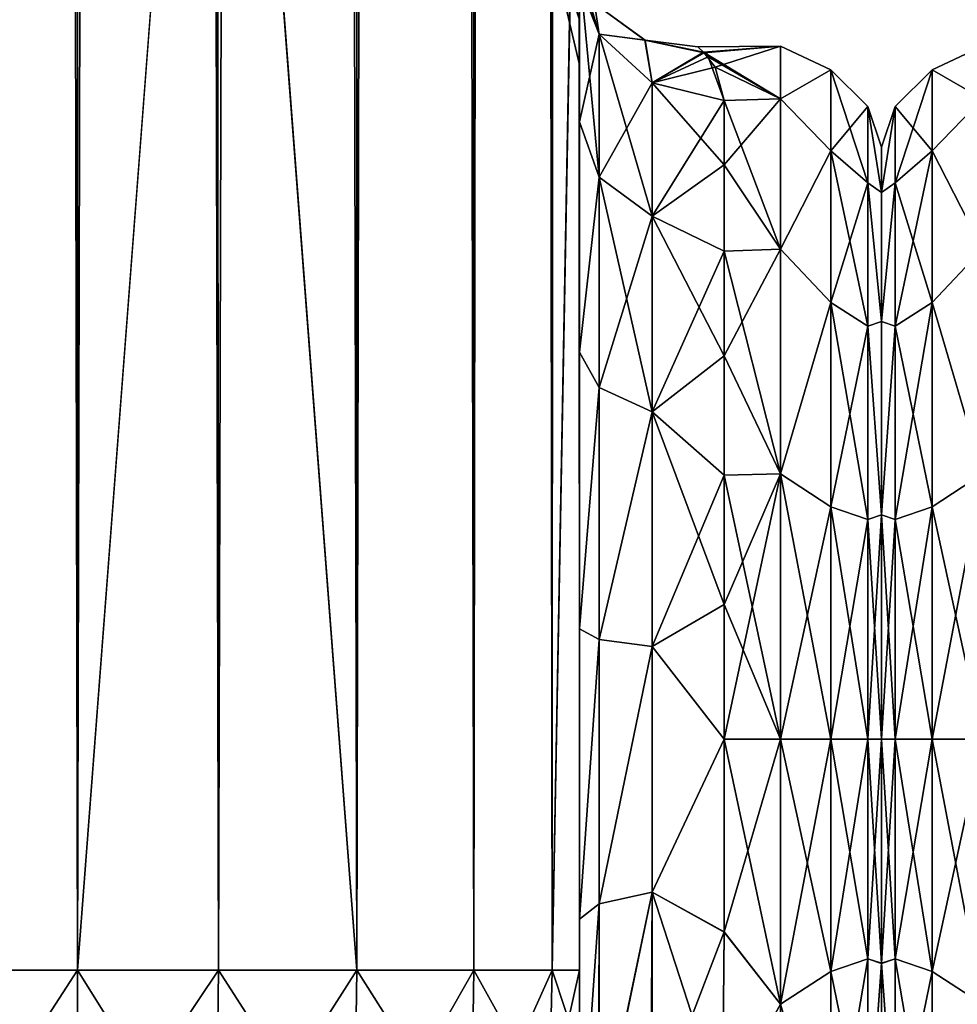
# Model space of a CAD drawing. Extents: x -23 to 470, y -2000 to 0.
# Tile 23 of 252: x 62 to 95, y -1981 to -1947. Entities that reach past the tile are written whole.
import ezdxf

# ---------------------------------------------------------------- set-up
doc = ezdxf.new("R2010")
doc.units = 0
doc.header["$LTSCALE"] = 65.185185
for name, color, linetype in [('11', 7, 'CONTINUOUS'), ('112', 7, 'CONTINUOUS'), ('113', 7, 'CONTINUOUS'), ('12', 7, 'CONTINUOUS'), ('13', 7, 'CONTINUOUS'), ('17', 7, 'CONTINUOUS'), ('18', 7, 'CONTINUOUS'), ('19', 7, 'CONTINUOUS'), ('23', 7, 'CONTINUOUS'), ('40', 7, 'CONTINUOUS'), ('42', 7, 'CONTINUOUS'), ('43', 7, 'CONTINUOUS'), ('44', 7, 'CONTINUOUS'), ('48', 7, 'CONTINUOUS'), ('49', 7, 'CONTINUOUS'), ('50', 7, 'CONTINUOUS'), ('51', 7, 'CONTINUOUS'), ('60', 7, 'CONTINUOUS'), ('74', 7, 'CONTINUOUS'), ('9', 7, 'CONTINUOUS')]:
    doc.layers.add(name, color=color, linetype=linetype)

msp = doc.modelspace()

# ---------------------------------------------------------------- linework, layer by layer
at = {"layer": '11', "linetype": 'CONTINUOUS'}
for points in [[(92, -1951.5, 0), (92, -1953.067, 7.854), (92, -1990.933, 7.854), (92, -1951.5, 0)], [(92, -1953.067, -7.854), (92, -1951.5, 0), (92, -1992.5, 0), (92, -1953.067, -7.854)], [(92, -1992.5, 0), (92, -1951.5, 0), (92, -1990.933, 7.854), (92, -1992.5, 0)], [(92, -1953.067, 7.854), (92, -1957.536, 14.522), (92, -1990.933, 7.854), (92, -1953.067, 7.854)], [(92, -1957.536, -14.522), (92, -1953.067, -7.854), (92, -1986.464, -14.522), (92, -1957.536, -14.522)], [(92, -1986.464, -14.522), (92, -1953.067, -7.854), (92, -1990.933, -7.854), (92, -1986.464, -14.522)], [(92, -1990.933, -7.854), (92, -1953.067, -7.854), (92, -1992.5, 0), (92, -1990.933, -7.854)], [(92, -1957.536, 14.522), (92, -1964.234, 18.966), (92, -1986.464, 14.522), (92, -1957.536, 14.522)], [(92, -1990.933, 7.854), (92, -1957.536, 14.522), (92, -1986.464, 14.522), (92, -1990.933, 7.854)], [(92, -1964.235, -18.966), (92, -1957.536, -14.522), (92, -1979.766, -18.966), (92, -1964.235, -18.966)], [(92, -1979.766, -18.966), (92, -1957.536, -14.522), (92, -1986.464, -14.522), (92, -1979.766, -18.966)], [(92, -1964.234, 18.966), (92, -1972, 20.5), (92, -1979.765, 18.966), (92, -1964.234, 18.966)], [(92, -1986.464, 14.522), (92, -1964.234, 18.966), (92, -1979.765, 18.966), (92, -1986.464, 14.522)], [(92, -1972, -20.5), (92, -1964.235, -18.966), (92, -1979.766, -18.966), (92, -1972, -20.5)]]:
    msp.add_3dface(points, dxfattribs=at)
at = {"layer": '112', "linetype": 'CONTINUOUS'}
for points in [[(95.5, -1949.827, 9.184), (95.5, -1948, 0), (93.752, -1948.825, 4.086), (95.5, -1949.827, 9.184)], [(95.5, -1948, 0), (95.5, -1949.827, -9.184), (93.752, -1948.825, -4.086), (95.5, -1948, 0)], [(95.5, -1948, 0), (93.752, -1948.825, -4.086), (93.752, -1948.825, 4.086), (95.5, -1948, 0)], [(93.752, -1948.825, 4.086), (92.469, -1952.731, 11.125), (93.752, -1951.621, 11.766), (93.752, -1948.825, 4.086)], [(93.752, -1948.825, -4.086), (92.469, -1950.088, 3.864), (93.752, -1948.825, 4.086), (93.752, -1948.825, -4.086)], [(92.469, -1950.088, 3.864), (92.469, -1952.731, 11.125), (93.752, -1948.825, 4.086), (92.469, -1950.088, 3.864)], [(93.752, -1951.621, -11.766), (92.469, -1950.088, -3.864), (93.752, -1948.825, -4.086), (93.752, -1951.621, -11.766)], [(92.469, -1950.088, -3.864), (92.469, -1950.088, 3.864), (93.752, -1948.825, -4.086), (92.469, -1950.088, -3.864)], [(95.5, -1949.827, 9.184), (93.752, -1948.825, 4.086), (93.752, -1951.621, 11.766), (95.5, -1949.827, 9.184)], [(95.5, -1949.827, -9.184), (93.752, -1951.621, -11.766), (93.752, -1948.825, -4.086), (95.5, -1949.827, -9.184)], [(95.5, -1955.029, 16.971), (95.5, -1949.827, 9.184), (93.752, -1951.621, 11.766), (95.5, -1955.029, 16.971)], [(95.5, -1949.827, -9.184), (95.5, -1955.029, -16.971), (93.752, -1951.621, -11.766), (95.5, -1949.827, -9.184)], [(92, -1953.067, -7.854), (92, -1951.5, 0), (92.469, -1950.088, -3.864), (92, -1953.067, -7.854)], [(92.469, -1952.731, -11.125), (92, -1953.067, -7.854), (92.469, -1950.088, -3.864), (92.469, -1952.731, -11.125)], [(92, -1951.5, 0), (92, -1953.067, 7.854), (92.469, -1950.088, 3.864), (92, -1951.5, 0)], [(92.469, -1950.088, -3.864), (92, -1951.5, 0), (92.469, -1950.088, 3.864), (92.469, -1950.088, -3.864)], [(92.469, -1950.088, 3.864), (92, -1953.067, 7.854), (92.469, -1952.731, 11.125), (92.469, -1950.088, 3.864)], [(92.469, -1952.731, -11.125), (92.469, -1950.088, -3.864), (93.752, -1951.621, -11.766), (92.469, -1952.731, -11.125)], [(93.752, -1951.621, 11.766), (92.469, -1957.698, 17.044), (93.752, -1956.874, 18.027), (93.752, -1951.621, 11.766)], [(92.469, -1952.731, 11.125), (92.469, -1957.698, 17.044), (93.752, -1951.621, 11.766), (92.469, -1952.731, 11.125)], [(93.752, -1956.874, -18.027), (92.469, -1952.731, -11.125), (93.752, -1951.621, -11.766), (93.752, -1956.874, -18.027)], [(95.5, -1955.029, 16.971), (93.752, -1951.621, 11.766), (93.752, -1956.874, 18.027), (95.5, -1955.029, 16.971)], [(95.5, -1955.029, -16.971), (93.752, -1956.874, -18.027), (93.752, -1951.621, -11.766), (95.5, -1955.029, -16.971)], [(92, -1957.536, -14.522), (92, -1953.067, -7.854), (92.469, -1952.731, -11.125), (92, -1957.536, -14.522)], [(92.469, -1957.698, -17.044), (92, -1957.536, -14.522), (92.469, -1952.731, -11.125), (92.469, -1957.698, -17.044)], [(92, -1953.067, 7.854), (92, -1957.536, 14.522), (92.469, -1952.731, 11.125), (92, -1953.067, 7.854)], [(92.469, -1952.731, 11.125), (92, -1957.536, 14.522), (92.469, -1957.698, 17.044), (92.469, -1952.731, 11.125)], [(92.469, -1957.698, -17.044), (92.469, -1952.731, -11.125), (93.752, -1956.874, -18.027), (92.469, -1957.698, -17.044)], [(95.5, -1962.816, 22.173), (95.5, -1955.029, 16.971), (93.752, -1956.874, 18.027), (95.5, -1962.816, 22.173)], [(95.5, -1955.029, -16.971), (95.5, -1962.816, -22.173), (93.752, -1956.874, -18.027), (95.5, -1955.029, -16.971)], [(93.752, -1956.874, 18.027), (92.469, -1964.39, 20.908), (93.752, -1963.952, 22.113), (93.752, -1956.874, 18.027)], [(92.469, -1957.698, 17.044), (92.469, -1964.39, 20.908), (93.752, -1956.874, 18.027), (92.469, -1957.698, 17.044)], [(93.752, -1963.952, -22.113), (92.469, -1957.698, -17.044), (93.752, -1956.874, -18.027), (93.752, -1963.952, -22.113)], [(95.5, -1962.816, 22.173), (93.752, -1956.874, 18.027), (93.752, -1963.952, 22.113), (95.5, -1962.816, 22.173)], [(95.5, -1962.816, -22.173), (93.752, -1963.952, -22.113), (93.752, -1956.874, -18.027), (95.5, -1962.816, -22.173)], [(92, -1964.234, -18.966), (92, -1957.536, -14.522), (92.469, -1957.698, -17.044), (92, -1964.234, -18.966)], [(92, -1957.536, 14.522), (92, -1964.235, 18.966), (92.469, -1957.698, 17.044), (92, -1957.536, 14.522)], [(92.469, -1964.39, -20.908), (92, -1964.234, -18.966), (92.469, -1957.698, -17.044), (92.469, -1964.39, -20.908)], [(92.469, -1957.698, 17.044), (92, -1964.235, 18.966), (92.469, -1964.39, 20.908), (92.469, -1957.698, 17.044)], [(92.469, -1964.39, -20.908), (92.469, -1957.698, -17.044), (93.752, -1963.952, -22.113), (92.469, -1964.39, -20.908)], [(95.5, -1962.816, -22.173), (95.5, -1972, -24), (93.752, -1963.952, -22.113), (95.5, -1962.816, -22.173)], [(95.5, -1972, 24), (95.5, -1962.816, 22.173), (93.752, -1972, 23.532), (95.5, -1972, 24)], [(95.5, -1962.816, 22.173), (93.752, -1963.952, 22.113), (93.752, -1972, 23.532), (95.5, -1962.816, 22.173)], [(92.469, -1964.39, 20.908), (92.469, -1972, 22.25), (93.752, -1963.952, 22.113), (92.469, -1964.39, 20.908)], [(93.752, -1963.952, 22.113), (92.469, -1972, 22.25), (93.752, -1972, 23.532), (93.752, -1963.952, 22.113)], [(93.752, -1972, -23.532), (92.469, -1964.39, -20.908), (93.752, -1963.952, -22.113), (93.752, -1972, -23.532)], [(95.5, -1972, -24), (93.752, -1972, -23.532), (93.752, -1963.952, -22.113), (95.5, -1972, -24)], [(92, -1972, -20.5), (92, -1964.234, -18.966), (92.469, -1972, -22.25), (92, -1972, -20.5)], [(92.469, -1972, -22.25), (92, -1964.234, -18.966), (92.469, -1964.39, -20.908), (92.469, -1972, -22.25)], [(92, -1964.235, 18.966), (92, -1972, 20.5), (92.469, -1964.39, 20.908), (92, -1964.235, 18.966)], [(92.469, -1964.39, 20.908), (92, -1972, 20.5), (92.469, -1972, 22.25), (92.469, -1964.39, 20.908)], [(92.469, -1972, -22.25), (92.469, -1964.39, -20.908), (93.752, -1972, -23.532), (92.469, -1972, -22.25)]]:
    msp.add_3dface(points, dxfattribs=at)
at = {"layer": '113', "linetype": 'CONTINUOUS'}
for points in [[(92, -1979.765, -18.966), (92, -1972, -20.5), (92.469, -1979.61, -20.908), (92, -1979.765, -18.966)], [(92, -1972, -20.5), (92.469, -1972, -22.25), (92.469, -1979.61, -20.908), (92, -1972, -20.5)], [(92, -1972, 20.5), (92, -1979.766, 18.966), (92.469, -1972, 22.25), (92, -1972, 20.5)], [(92.469, -1972, 22.25), (92, -1979.766, 18.966), (92.469, -1979.61, 20.908), (92.469, -1972, 22.25)], [(93.752, -1972, 23.532), (92.469, -1972, 22.25), (92.469, -1979.61, 20.908), (93.752, -1972, 23.532)], [(92.469, -1979.61, -20.908), (92.469, -1972, -22.25), (93.752, -1980.048, -22.113), (92.469, -1979.61, -20.908)], [(93.752, -1972, 23.532), (92.469, -1979.61, 20.908), (93.752, -1980.048, 22.113), (93.752, -1972, 23.532)], [(92.469, -1972, -22.25), (93.752, -1972, -23.532), (93.752, -1980.048, -22.113), (92.469, -1972, -22.25)], [(95.5, -1972, -24), (95.5, -1981.184, -22.173), (93.752, -1972, -23.532), (95.5, -1972, -24)], [(93.752, -1972, -23.532), (95.5, -1981.184, -22.173), (93.752, -1980.048, -22.113), (93.752, -1972, -23.532)], [(95.5, -1981.184, 22.173), (95.5, -1972, 24), (93.752, -1980.048, 22.113), (95.5, -1981.184, 22.173)], [(95.5, -1972, 24), (93.752, -1972, 23.532), (93.752, -1980.048, 22.113), (95.5, -1972, 24)], [(92.469, -1979.61, 20.908), (92, -1979.766, 18.966), (92.469, -1986.302, 17.044), (92.469, -1979.61, 20.908)], [(92.469, -1986.302, -17.044), (92, -1979.765, -18.966), (92.469, -1979.61, -20.908), (92.469, -1986.302, -17.044)], [(92, -1986.464, -14.522), (92, -1979.765, -18.966), (92.469, -1986.302, -17.044), (92, -1986.464, -14.522)], [(92, -1979.766, 18.966), (92, -1986.464, 14.522), (92.469, -1986.302, 17.044), (92, -1979.766, 18.966)], [(92.469, -1986.302, -17.044), (92.469, -1979.61, -20.908), (93.752, -1987.126, -18.027), (92.469, -1986.302, -17.044)], [(93.752, -1987.126, -18.027), (92.469, -1979.61, -20.908), (93.752, -1980.048, -22.113), (93.752, -1987.126, -18.027)], [(92.469, -1979.61, 20.908), (92.469, -1986.302, 17.044), (93.752, -1980.048, 22.113), (92.469, -1979.61, 20.908)], [(93.752, -1980.048, 22.113), (92.469, -1986.302, 17.044), (93.752, -1987.126, 18.027), (93.752, -1980.048, 22.113)], [(95.5, -1981.184, -22.173), (93.752, -1987.126, -18.027), (93.752, -1980.048, -22.113), (95.5, -1981.184, -22.173)], [(95.5, -1981.184, 22.173), (93.752, -1980.048, 22.113), (93.752, -1987.126, 18.027), (95.5, -1981.184, 22.173)], [(95.5, -1988.971, 16.971), (95.5, -1981.184, 22.173), (93.752, -1987.126, 18.027), (95.5, -1988.971, 16.971)]]:
    msp.add_3dface(points, dxfattribs=at)
at = {"layer": '12', "linetype": 'CONTINUOUS'}
for points in [[(86.553, -1978.68, 23.052), (88.5, -1972, 24), (86.55, -1972, 24), (86.553, -1978.68, 23.052)], [(88.5, -1972, -24), (88.5, -1981.184, -22.173), (86.55, -1972, -24), (88.5, -1972, -24)], [(86.55, -1972, -24), (88.5, -1981.184, -22.173), (86.553, -1978.685, -23.05), (86.55, -1972, -24)], [(88.5, -1981.184, 22.173), (88.5, -1972, 24), (86.553, -1978.68, 23.052), (88.5, -1981.184, 22.173)], [(86.5, -1984.793, 20.306), (88.5, -1981.184, 22.173), (86.553, -1978.68, 23.052), (86.5, -1984.793, 20.306)], [(86.553, -1978.685, -23.05), (88.5, -1981.184, -22.173), (86.5, -1984.814, -20.293), (86.553, -1978.685, -23.05)], [(88.5, -1981.184, -22.173), (88.5, -1988.971, -16.971), (86.5, -1984.814, -20.293), (88.5, -1981.184, -22.173)]]:
    msp.add_3dface(points, dxfattribs=at)
at = {"layer": '13', "linetype": 'CONTINUOUS'}
for points in [[(85.863, -1948.228, 3.301), (88.5, -1948, 0), (85.639, -1948.02, 0.984), (85.863, -1948.228, 3.301)], [(85.639, -1948.02, 0.984), (88.5, -1948, 0), (85.84, -1948.206, -3.136), (85.639, -1948.02, 0.984)], [(88.5, -1948, 0), (88.5, -1949.827, -9.184), (85.84, -1948.206, -3.136), (88.5, -1948, 0)], [(86.246, -1948.727, 5.862), (88.5, -1948, 0), (85.863, -1948.228, 3.301), (86.246, -1948.727, 5.862)], [(88.5, -1949.827, 9.184), (88.5, -1948, 0), (86.246, -1948.727, 5.862), (88.5, -1949.827, 9.184)], [(85.84, -1948.206, -3.136), (88.5, -1949.827, -9.184), (85.998, -1948.375, -4.229), (85.84, -1948.206, -3.136)], [(85.998, -1948.375, -4.229), (88.5, -1949.827, -9.184), (86.55, -1949.885, -9.323), (85.998, -1948.375, -4.229)], [(86.55, -1949.885, 9.323), (88.5, -1949.827, 9.184), (86.246, -1948.727, 5.862), (86.55, -1949.885, 9.323)], [(88.5, -1949.827, -9.184), (88.5, -1955.029, -16.971), (86.55, -1949.885, -9.323), (88.5, -1949.827, -9.184)], [(88.5, -1955.029, 16.971), (88.5, -1949.827, 9.184), (86.55, -1952.114, 13.437), (88.5, -1955.029, 16.971)], [(86.55, -1952.114, 13.437), (88.5, -1949.827, 9.184), (86.55, -1949.885, 9.323), (86.55, -1952.114, 13.437)], [(86.55, -1949.885, -9.323), (88.5, -1955.029, -16.971), (86.55, -1952.114, -13.437), (86.55, -1949.885, -9.323)], [(86.55, -1952.114, -13.437), (88.5, -1955.029, -16.971), (86.55, -1955.1, -17.041), (86.55, -1952.114, -13.437)], [(86.55, -1955.1, 17.041), (88.5, -1955.029, 16.971), (86.55, -1952.114, 13.437), (86.55, -1955.1, 17.041)], [(88.5, -1955.029, -16.971), (88.5, -1962.816, -22.173), (86.55, -1955.1, -17.041), (88.5, -1955.029, -16.971)], [(88.5, -1962.816, 22.173), (88.5, -1955.029, 16.971), (86.55, -1958.729, 19.997), (88.5, -1962.816, 22.173)], [(86.55, -1958.729, 19.997), (88.5, -1955.029, 16.971), (86.55, -1955.1, 17.041), (86.55, -1958.729, 19.997)], [(86.55, -1955.1, -17.041), (88.5, -1962.816, -22.173), (86.55, -1958.729, -19.997), (86.55, -1955.1, -17.041)], [(86.55, -1958.729, -19.997), (88.5, -1962.816, -22.173), (86.55, -1962.862, -22.192), (86.55, -1958.729, -19.997)], [(86.55, -1962.862, 22.192), (88.5, -1962.816, 22.173), (86.55, -1958.729, 19.997), (86.55, -1962.862, 22.192)], [(86.55, -1972, 24), (88.5, -1972, 24), (88.5, -1962.816, 22.173), (86.55, -1972, 24)], [(88.5, -1962.816, -22.173), (88.5, -1972, -24), (86.55, -1962.862, -22.192), (88.5, -1962.816, -22.173)], [(86.55, -1972, 24), (88.5, -1962.816, 22.173), (86.55, -1967.342, 23.544), (86.55, -1972, 24)], [(86.55, -1967.342, 23.544), (88.5, -1962.816, 22.173), (86.55, -1962.862, 22.192), (86.55, -1967.342, 23.544)], [(86.55, -1962.862, -22.192), (88.5, -1972, -24), (86.55, -1967.342, -23.544), (86.55, -1962.862, -22.192)], [(88.5, -1972, -24), (86.55, -1972, -24), (86.55, -1967.342, -23.544), (88.5, -1972, -24)]]:
    msp.add_3dface(points, dxfattribs=at)
at = {"layer": '17', "linetype": 'CONTINUOUS'}
for points in [[(60.111, -1980, 70.339), (64.16, -1980, 73.046), (60.111, -20, 70.339), (60.111, -1980, 70.339)], [(60.111, -20, 70.339), (64.16, -1980, 73.046), (64.16, -20, 73.046), (60.111, -20, 70.339)], [(69.05, -1980, 74), (69, -1916.55, 74), (64.16, -20, 73.046), (69.05, -1980, 74)], [(64.16, -1980, 73.046), (69.05, -1980, 74), (64.16, -20, 73.046), (64.16, -1980, 73.046)]]:
    msp.add_3dface(points, dxfattribs=at)
at = {"layer": '18', "linetype": 'CONTINUOUS'}
for points in [[(64.16, -1980, -73.046), (60.111, -1980, -70.339), (64.16, -20, -73.046), (64.16, -1980, -73.046)], [(64.16, -20, -73.046), (60.111, -1980, -70.339), (60.111, -20, -70.339), (64.16, -20, -73.046)], [(69, -83.45, -74), (64.16, -1980, -73.046), (69.05, -20, -74), (69, -83.45, -74)], [(69.05, -20, -74), (64.16, -1980, -73.046), (64.16, -20, -73.046), (69.05, -20, -74)], [(69, -1916.55, -74), (64.16, -1980, -73.046), (69, -83.45, -74), (69, -1916.55, -74)], [(69.05, -1980, -74), (64.16, -1980, -73.046), (69, -1916.55, -74), (69.05, -1980, -74)]]:
    msp.add_3dface(points, dxfattribs=at)
at = {"layer": '19', "linetype": 'CONTINUOUS'}
for points in [[(69.05, -1980, -74), (69, -1916.55, -74), (73.834, -20, -73.048), (69.05, -1980, -74)], [(73.834, -1980, -73.048), (69.05, -1980, -74), (73.834, -20, -73.048), (73.834, -1980, -73.048)], [(77.889, -1980, -70.339), (73.834, -1980, -73.048), (77.889, -20, -70.339), (77.889, -1980, -70.339)], [(77.889, -20, -70.339), (73.834, -1980, -73.048), (73.834, -20, -73.048), (77.889, -20, -70.339)], [(80.598, -1980, -66.284), (77.889, -1980, -70.339), (80.598, -20, -66.284), (80.598, -1980, -66.284)], [(80.598, -20, -66.284), (77.889, -1980, -70.339), (77.889, -20, -70.339), (80.598, -20, -66.284)], [(81.55, -20, -61.5), (81.55, -71.85, -61.5), (80.598, -1980, -66.284), (81.55, -20, -61.5)], [(81.55, -20, -61.5), (80.598, -1980, -66.284), (80.598, -20, -66.284), (81.55, -20, -61.5)], [(81.55, -71.85, -61.5), (81.55, -1928.15, -61.5), (80.598, -1980, -66.284), (81.55, -71.85, -61.5)], [(81.55, -1928.15, -61.5), (81.55, -1980, -61.5), (80.598, -1980, -66.284), (81.55, -1928.15, -61.5)]]:
    msp.add_3dface(points, dxfattribs=at)
at = {"layer": '23', "linetype": 'CONTINUOUS'}
for points in [[(69.05, -20, 74), (69, -83.45, 74), (73.834, -1980, 73.048), (69.05, -20, 74)], [(73.834, -20, 73.048), (69.05, -20, 74), (73.834, -1980, 73.048), (73.834, -20, 73.048)], [(77.889, -20, 70.339), (73.834, -20, 73.048), (77.889, -1980, 70.339), (77.889, -20, 70.339)], [(77.889, -1980, 70.339), (73.834, -20, 73.048), (73.834, -1980, 73.048), (77.889, -1980, 70.339)], [(80.598, -20, 66.284), (77.889, -20, 70.339), (80.598, -1980, 66.284), (80.598, -20, 66.284)], [(80.598, -1980, 66.284), (77.889, -20, 70.339), (77.889, -1980, 70.339), (80.598, -1980, 66.284)], [(81.55, -1980, 61.5), (81.55, -1928.15, 61.5), (80.598, -20, 66.284), (81.55, -1980, 61.5)], [(81.55, -1980, 61.5), (80.598, -20, 66.284), (80.598, -1980, 66.284), (81.55, -1980, 61.5)], [(69, -83.45, 74), (69, -1916.55, 74), (73.834, -1980, 73.048), (69, -83.45, 74)], [(69, -1916.55, 74), (69.05, -1980, 74), (73.834, -1980, 73.048), (69, -1916.55, 74)]]:
    msp.add_3dface(points, dxfattribs=at)
at = {"layer": '40', "linetype": 'CONTINUOUS'}
for points in [[(64.16, -1980, 73.046), (60.111, -1980, 70.339), (64.166, -1987.29, 71.599), (64.16, -1980, 73.046)], [(64.166, -1987.29, 71.599), (60.111, -1980, 70.339), (60.111, -1986.253, 69.095), (64.166, -1987.29, 71.599)], [(69.05, -1980, 74), (64.16, -1980, 73.046), (68.95, -1987.654, 72.478), (69.05, -1980, 74)], [(68.95, -1987.654, 72.478), (64.16, -1980, 73.046), (64.166, -1987.29, 71.599), (68.95, -1987.654, 72.478)], [(73.734, -1987.29, 71.599), (69.05, -1980, 74), (68.95, -1987.654, 72.478), (73.734, -1987.29, 71.599)], [(73.834, -1980, 73.048), (69.05, -1980, 74), (73.734, -1987.29, 71.599), (73.834, -1980, 73.048)], [(77.789, -1986.253, 69.095), (73.834, -1980, 73.048), (73.734, -1987.29, 71.599), (77.789, -1986.253, 69.095)], [(77.889, -1980, 70.339), (73.834, -1980, 73.048), (77.789, -1986.253, 69.095), (77.889, -1980, 70.339)], [(80.498, -1984.701, 65.349), (77.889, -1980, 70.339), (77.789, -1986.253, 69.095), (80.498, -1984.701, 65.349)], [(80.598, -1980, 66.284), (77.889, -1980, 70.339), (80.498, -1984.701, 65.349), (80.598, -1980, 66.284)], [(81.55, -1982.865, 60.931), (80.598, -1980, 66.284), (80.498, -1984.701, 65.349), (81.55, -1982.865, 60.931)], [(81.55, -1982.865, 60.931), (81.55, -1980, 61.5), (80.598, -1980, 66.284), (81.55, -1982.865, 60.931)]]:
    msp.add_3dface(points, dxfattribs=at)
at = {"layer": '42', "linetype": 'CONTINUOUS'}
for points in [[(60.111, -1980, -70.339), (64.16, -1980, -73.046), (60.111, -1986.253, -69.095), (60.111, -1980, -70.339)], [(60.111, -1986.253, -69.095), (64.16, -1980, -73.046), (64.166, -1987.29, -71.599), (60.111, -1986.253, -69.095)], [(64.16, -1980, -73.046), (69.05, -1980, -74), (64.166, -1987.29, -71.599), (64.16, -1980, -73.046)], [(64.166, -1987.29, -71.599), (69.05, -1980, -74), (68.95, -1987.654, -72.478), (64.166, -1987.29, -71.599)], [(69.05, -1980, -74), (73.834, -1980, -73.048), (68.95, -1987.654, -72.478), (69.05, -1980, -74)], [(68.95, -1987.654, -72.478), (73.834, -1980, -73.048), (73.734, -1987.29, -71.599), (68.95, -1987.654, -72.478)], [(73.834, -1980, -73.048), (77.889, -1980, -70.339), (73.734, -1987.29, -71.599), (73.834, -1980, -73.048)], [(73.734, -1987.29, -71.599), (77.889, -1980, -70.339), (77.789, -1986.253, -69.095), (73.734, -1987.29, -71.599)], [(77.889, -1980, -70.339), (80.598, -1980, -66.284), (77.789, -1986.253, -69.095), (77.889, -1980, -70.339)], [(77.789, -1986.253, -69.095), (80.598, -1980, -66.284), (80.498, -1984.701, -65.349), (77.789, -1986.253, -69.095)], [(81.55, -1980, -61.5), (81.55, -1982.865, -60.931), (80.498, -1984.701, -65.349), (81.55, -1980, -61.5)], [(80.598, -1980, -66.284), (81.55, -1980, -61.5), (80.498, -1984.701, -65.349), (80.598, -1980, -66.284)]]:
    msp.add_3dface(points, dxfattribs=at)
at = {"layer": '43', "linetype": 'CONTINUOUS'}
for points in [[(81.55, -1947.082, 48.855), (81.55, -1948.65, 41.001), (80.212, -1942.997, 43.618), (81.55, -1947.082, 48.855)], [(81.55, -1948.65, 41.001), (81.55, -1947.083, 33.147), (80.212, -1942.997, 38.382), (81.55, -1948.65, 41.001)], [(80.212, -1942.997, 43.618), (81.55, -1948.65, 41.001), (80.212, -1942.997, 38.382), (80.212, -1942.997, 43.618)]]:
    msp.add_3dface(points, dxfattribs=at)
at = {"layer": '44', "linetype": 'CONTINUOUS'}
for points in [[(81.55, -1947.082, -33.145), (81.55, -1948.65, -40.999), (80.212, -1942.997, -38.382), (81.55, -1947.082, -33.145)], [(81.55, -1948.65, -40.999), (81.55, -1947.083, -48.853), (80.212, -1942.997, -43.618), (81.55, -1948.65, -40.999)], [(80.212, -1942.997, -38.382), (81.55, -1948.65, -40.999), (80.212, -1942.997, -43.618), (80.212, -1942.997, -38.382)]]:
    msp.add_3dface(points, dxfattribs=at)
at = {"layer": '48', "linetype": 'CONTINUOUS'}
for points in [[(81.55, -1945.277, 11.265), (81.55, -1950.62, 19.586), (82.221, -1947.582, 10.293), (81.55, -1945.277, 11.265)], [(82.221, -1947.582, 10.293), (81.55, -1950.62, 19.586), (82.221, -1952.541, 17.987), (82.221, -1947.582, 10.293)], [(84.055, -1949.27, 9.582), (82.221, -1947.582, 10.293), (82.221, -1952.541, 17.987), (84.055, -1949.27, 9.582)], [(84.055, -1953.886, 16.743), (84.055, -1949.27, 9.582), (82.221, -1952.541, 17.987), (84.055, -1953.886, 16.743)], [(84.055, -1953.886, 16.743), (86.55, -1949.885, 9.323), (84.055, -1949.27, 9.582), (84.055, -1953.886, 16.743)], [(86.55, -1952.114, 13.437), (86.55, -1949.885, 9.323), (84.055, -1953.886, 16.743), (86.55, -1952.114, 13.437)], [(81.55, -1950.62, 19.586), (81.55, -1958.598, 25.714), (82.221, -1952.541, 17.987), (81.55, -1950.62, 19.586)], [(86.55, -1955.1, 17.041), (86.55, -1952.114, 13.437), (84.055, -1953.886, 16.743), (86.55, -1955.1, 17.041)], [(82.221, -1952.541, 17.987), (81.55, -1958.598, 25.714), (82.221, -1959.821, 23.534), (82.221, -1952.541, 17.987)], [(84.055, -1953.886, 16.743), (82.221, -1952.541, 17.987), (82.221, -1959.821, 23.534), (84.055, -1953.886, 16.743)], [(84.055, -1960.663, 21.907), (84.055, -1953.886, 16.743), (82.221, -1959.821, 23.534), (84.055, -1960.663, 21.907)], [(84.055, -1960.663, 21.907), (86.55, -1955.1, 17.041), (84.055, -1953.886, 16.743), (84.055, -1960.663, 21.907)], [(86.55, -1958.729, 19.997), (86.55, -1955.1, 17.041), (84.055, -1960.663, 21.907), (86.55, -1958.729, 19.997)], [(81.55, -1958.598, 25.714), (81.55, -1968.175, 28.742), (82.221, -1959.821, 23.534), (81.55, -1958.598, 25.714)], [(86.55, -1962.862, 22.192), (86.55, -1958.729, 19.997), (84.055, -1960.663, 21.907), (86.55, -1962.862, 22.192)], [(82.221, -1959.821, 23.534), (81.55, -1968.175, 28.742), (82.221, -1968.554, 26.274), (82.221, -1959.821, 23.534)], [(84.055, -1960.663, 21.907), (82.221, -1959.821, 23.534), (82.221, -1968.554, 26.274), (84.055, -1960.663, 21.907)], [(84.055, -1968.793, 24.458), (84.055, -1960.663, 21.907), (82.221, -1968.554, 26.274), (84.055, -1968.793, 24.458)], [(84.055, -1968.793, 24.458), (86.55, -1962.862, 22.192), (84.055, -1960.663, 21.907), (84.055, -1968.793, 24.458)], [(86.55, -1967.342, 23.544), (86.55, -1962.862, 22.192), (84.055, -1968.793, 24.458), (86.55, -1967.342, 23.544)], [(86.55, -1972, 24), (86.55, -1967.342, 23.544), (84.055, -1968.793, 24.458), (86.55, -1972, 24)], [(81.55, -1968.175, 28.742), (81.55, -1978.234, 28.319), (82.221, -1968.554, 26.274), (81.55, -1968.175, 28.742)], [(82.221, -1968.554, 26.274), (81.55, -1978.234, 28.319), (82.221, -1977.699, 25.879), (82.221, -1968.554, 26.274)], [(84.055, -1968.793, 24.458), (82.221, -1968.554, 26.274), (82.221, -1977.699, 25.879), (84.055, -1968.793, 24.458)], [(84.055, -1977.305, 24.09), (84.055, -1968.793, 24.458), (82.221, -1977.699, 25.879), (84.055, -1977.305, 24.09)], [(84.055, -1977.305, 24.09), (86.55, -1972, 24), (84.055, -1968.793, 24.458), (84.055, -1977.305, 24.09)], [(86.553, -1978.68, 23.052), (86.55, -1972, 24), (84.055, -1977.305, 24.09), (86.553, -1978.68, 23.052)], [(84.055, -1977.305, 24.09), (82.221, -1977.699, 25.879), (82.221, -1986.163, 22.396), (84.055, -1977.305, 24.09)], [(84.055, -1977.305, 24.09), (82.221, -1986.163, 22.396), (84.055, -1985.184, 20.848), (84.055, -1977.305, 24.09)], [(84.055, -1985.184, 20.848), (86.553, -1978.68, 23.052), (84.055, -1977.305, 24.09), (84.055, -1985.184, 20.848)], [(81.55, -1978.234, 28.319), (81.55, -1987.5, 24.51), (82.221, -1977.699, 25.879), (81.55, -1978.234, 28.319)], [(82.221, -1977.699, 25.879), (81.55, -1987.5, 24.51), (82.221, -1986.163, 22.396), (82.221, -1977.699, 25.879)], [(86.5, -1984.793, 20.306), (86.553, -1978.68, 23.052), (84.055, -1985.184, 20.848), (86.5, -1984.793, 20.306)]]:
    msp.add_3dface(points, dxfattribs=at)
at = {"layer": '49', "linetype": 'CONTINUOUS'}
for points in [[(81.55, -1950.621, -19.586), (81.55, -1945.277, -11.265), (82.221, -1952.541, -17.987), (81.55, -1950.621, -19.586)], [(82.221, -1952.541, -17.987), (81.55, -1945.277, -11.265), (82.221, -1947.582, -10.293), (82.221, -1952.541, -17.987)], [(84.055, -1949.27, -9.582), (84.055, -1953.886, -16.743), (82.221, -1947.582, -10.293), (84.055, -1949.27, -9.582)], [(84.055, -1953.886, -16.743), (82.221, -1952.541, -17.987), (82.221, -1947.582, -10.293), (84.055, -1953.886, -16.743)], [(86.55, -1949.885, -9.323), (86.55, -1952.114, -13.437), (84.055, -1949.27, -9.582), (86.55, -1949.885, -9.323)], [(84.055, -1949.27, -9.582), (86.55, -1952.114, -13.437), (84.055, -1953.886, -16.743), (84.055, -1949.27, -9.582)], [(81.55, -1958.599, -25.714), (81.55, -1950.621, -19.586), (82.221, -1952.541, -17.987), (81.55, -1958.599, -25.714)], [(86.55, -1952.114, -13.437), (86.55, -1955.1, -17.041), (84.055, -1953.886, -16.743), (86.55, -1952.114, -13.437)], [(82.221, -1959.821, -23.534), (81.55, -1958.599, -25.714), (82.221, -1952.541, -17.987), (82.221, -1959.821, -23.534)], [(84.055, -1953.886, -16.743), (84.055, -1960.663, -21.907), (82.221, -1952.541, -17.987), (84.055, -1953.886, -16.743)], [(84.055, -1960.663, -21.907), (82.221, -1959.821, -23.534), (82.221, -1952.541, -17.987), (84.055, -1960.663, -21.907)], [(86.55, -1955.1, -17.041), (86.55, -1958.729, -19.997), (84.055, -1953.886, -16.743), (86.55, -1955.1, -17.041)], [(84.055, -1953.886, -16.743), (86.55, -1958.729, -19.997), (84.055, -1960.663, -21.907), (84.055, -1953.886, -16.743)], [(81.55, -1968.176, -28.742), (81.55, -1958.599, -25.714), (82.221, -1959.821, -23.534), (81.55, -1968.176, -28.742)], [(86.55, -1958.729, -19.997), (86.55, -1962.862, -22.192), (84.055, -1960.663, -21.907), (86.55, -1958.729, -19.997)], [(82.221, -1968.554, -26.274), (81.55, -1968.176, -28.742), (82.221, -1959.821, -23.534), (82.221, -1968.554, -26.274)], [(84.055, -1960.663, -21.907), (82.221, -1968.554, -26.274), (82.221, -1959.821, -23.534), (84.055, -1960.663, -21.907)], [(84.055, -1960.663, -21.907), (84.055, -1968.793, -24.458), (82.221, -1968.554, -26.274), (84.055, -1960.663, -21.907)], [(86.55, -1962.862, -22.192), (86.55, -1967.342, -23.544), (84.055, -1960.663, -21.907), (86.55, -1962.862, -22.192)], [(84.055, -1960.663, -21.907), (86.55, -1967.342, -23.544), (84.055, -1968.793, -24.458), (84.055, -1960.663, -21.907)], [(86.55, -1967.342, -23.544), (86.55, -1972, -24), (84.055, -1968.793, -24.458), (86.55, -1967.342, -23.544)], [(81.55, -1978.235, -28.319), (81.55, -1968.176, -28.742), (82.221, -1968.554, -26.274), (81.55, -1978.235, -28.319)], [(82.221, -1977.699, -25.879), (81.55, -1978.235, -28.319), (82.221, -1968.554, -26.274), (82.221, -1977.699, -25.879)], [(84.055, -1968.793, -24.458), (82.221, -1977.699, -25.879), (82.221, -1968.554, -26.274), (84.055, -1968.793, -24.458)], [(84.055, -1968.793, -24.458), (84.055, -1977.305, -24.09), (82.221, -1977.699, -25.879), (84.055, -1968.793, -24.458)], [(84.055, -1968.793, -24.458), (86.55, -1972, -24), (84.055, -1977.305, -24.09), (84.055, -1968.793, -24.458)], [(86.55, -1972, -24), (86.553, -1978.685, -23.05), (84.055, -1977.305, -24.09), (86.55, -1972, -24)], [(84.055, -1977.305, -24.09), (84.015, -1985.197, -20.868), (82.207, -1986.175, -22.416), (84.055, -1977.305, -24.09)], [(84.055, -1977.305, -24.09), (82.207, -1986.175, -22.416), (82.221, -1977.699, -25.879), (84.055, -1977.305, -24.09)], [(84.055, -1977.305, -24.09), (86.5, -1984.814, -20.293), (84.015, -1985.197, -20.868), (84.055, -1977.305, -24.09)], [(86.553, -1978.685, -23.05), (86.5, -1984.814, -20.293), (84.055, -1977.305, -24.09), (86.553, -1978.685, -23.05)], [(81.55, -1987.5, -24.51), (81.55, -1978.235, -28.319), (82.221, -1977.699, -25.879), (81.55, -1987.5, -24.51)], [(82.207, -1986.175, -22.416), (81.55, -1987.5, -24.51), (82.221, -1977.699, -25.879), (82.207, -1986.175, -22.416)]]:
    msp.add_3dface(points, dxfattribs=at)
at = {"layer": '50', "linetype": 'CONTINUOUS'}
for points in [[(88.5, -1949.827, -9.184), (88.5, -1948, 0), (90.248, -1948.825, -4.086), (88.5, -1949.827, -9.184)], [(88.5, -1948, 0), (88.5, -1949.827, 9.184), (90.248, -1948.825, 4.086), (88.5, -1948, 0)], [(88.5, -1948, 0), (90.248, -1948.825, 4.086), (90.248, -1948.825, -4.086), (88.5, -1948, 0)], [(88.5, -1949.827, -9.184), (90.248, -1948.825, -4.086), (90.248, -1951.621, -11.766), (88.5, -1949.827, -9.184)], [(88.5, -1949.827, 9.184), (90.248, -1951.621, 11.766), (90.248, -1948.825, 4.086), (88.5, -1949.827, 9.184)], [(91.531, -1950.088, 3.864), (91.531, -1950.088, -3.864), (90.248, -1948.825, 4.086), (91.531, -1950.088, 3.864)], [(90.248, -1951.621, 11.766), (91.531, -1950.088, 3.864), (90.248, -1948.825, 4.086), (90.248, -1951.621, 11.766)], [(91.531, -1950.088, -3.864), (91.531, -1952.731, -11.125), (90.248, -1948.825, -4.086), (91.531, -1950.088, -3.864)], [(90.248, -1948.825, 4.086), (91.531, -1950.088, -3.864), (90.248, -1948.825, -4.086), (90.248, -1948.825, 4.086)], [(90.248, -1948.825, -4.086), (91.531, -1952.731, -11.125), (90.248, -1951.621, -11.766), (90.248, -1948.825, -4.086)], [(88.5, -1955.029, -16.971), (88.5, -1949.827, -9.184), (90.248, -1951.621, -11.766), (88.5, -1955.029, -16.971)], [(88.5, -1949.827, 9.184), (88.5, -1955.029, 16.971), (90.248, -1951.621, 11.766), (88.5, -1949.827, 9.184)], [(91.531, -1952.731, 11.125), (91.531, -1950.088, 3.864), (90.248, -1951.621, 11.766), (91.531, -1952.731, 11.125)], [(92, -1953.067, 7.854), (92, -1951.5, 0), (91.531, -1950.088, 3.864), (92, -1953.067, 7.854)], [(91.531, -1952.731, 11.125), (92, -1953.067, 7.854), (91.531, -1950.088, 3.864), (91.531, -1952.731, 11.125)], [(92, -1951.5, 0), (92, -1953.067, -7.854), (91.531, -1950.088, -3.864), (92, -1951.5, 0)], [(91.531, -1950.088, 3.864), (92, -1951.5, 0), (91.531, -1950.088, -3.864), (91.531, -1950.088, 3.864)], [(91.531, -1950.088, -3.864), (92, -1953.067, -7.854), (91.531, -1952.731, -11.125), (91.531, -1950.088, -3.864)], [(88.5, -1955.029, -16.971), (90.248, -1951.621, -11.766), (90.248, -1956.874, -18.027), (88.5, -1955.029, -16.971)], [(88.5, -1955.029, 16.971), (90.248, -1956.874, 18.027), (90.248, -1951.621, 11.766), (88.5, -1955.029, 16.971)], [(90.248, -1956.874, 18.027), (91.531, -1952.731, 11.125), (90.248, -1951.621, 11.766), (90.248, -1956.874, 18.027)], [(91.531, -1952.731, -11.125), (91.531, -1957.698, -17.044), (90.248, -1951.621, -11.766), (91.531, -1952.731, -11.125)], [(90.248, -1951.621, -11.766), (91.531, -1957.698, -17.044), (90.248, -1956.874, -18.027), (90.248, -1951.621, -11.766)], [(91.531, -1957.698, 17.044), (91.531, -1952.731, 11.125), (90.248, -1956.874, 18.027), (91.531, -1957.698, 17.044)], [(92, -1957.536, 14.522), (92, -1953.067, 7.854), (91.531, -1952.731, 11.125), (92, -1957.536, 14.522)], [(91.531, -1957.698, 17.044), (92, -1957.536, 14.522), (91.531, -1952.731, 11.125), (91.531, -1957.698, 17.044)], [(92, -1953.067, -7.854), (92, -1957.536, -14.522), (91.531, -1952.731, -11.125), (92, -1953.067, -7.854)], [(91.531, -1952.731, -11.125), (92, -1957.536, -14.522), (91.531, -1957.698, -17.044), (91.531, -1952.731, -11.125)], [(88.5, -1962.816, -22.173), (88.5, -1955.029, -16.971), (90.248, -1956.874, -18.027), (88.5, -1962.816, -22.173)], [(88.5, -1955.029, 16.971), (88.5, -1962.816, 22.173), (90.248, -1956.874, 18.027), (88.5, -1955.029, 16.971)], [(88.5, -1962.816, -22.173), (90.248, -1956.874, -18.027), (90.248, -1963.952, -22.113), (88.5, -1962.816, -22.173)], [(88.5, -1962.816, 22.173), (90.248, -1963.952, 22.113), (90.248, -1956.874, 18.027), (88.5, -1962.816, 22.173)], [(90.248, -1963.952, 22.113), (91.531, -1957.698, 17.044), (90.248, -1956.874, 18.027), (90.248, -1963.952, 22.113)], [(91.531, -1957.698, -17.044), (91.531, -1964.39, -20.908), (90.248, -1956.874, -18.027), (91.531, -1957.698, -17.044)], [(90.248, -1956.874, -18.027), (91.531, -1964.39, -20.908), (90.248, -1963.952, -22.113), (90.248, -1956.874, -18.027)], [(91.531, -1964.39, 20.908), (91.531, -1957.698, 17.044), (90.248, -1963.952, 22.113), (91.531, -1964.39, 20.908)], [(92, -1964.234, 18.966), (92, -1957.536, 14.522), (91.531, -1957.698, 17.044), (92, -1964.234, 18.966)], [(92, -1957.536, -14.522), (92, -1964.235, -18.966), (91.531, -1957.698, -17.044), (92, -1957.536, -14.522)], [(91.531, -1964.39, 20.908), (92, -1964.234, 18.966), (91.531, -1957.698, 17.044), (91.531, -1964.39, 20.908)], [(91.531, -1957.698, -17.044), (92, -1964.235, -18.966), (91.531, -1964.39, -20.908), (91.531, -1957.698, -17.044)], [(88.5, -1962.816, 22.173), (88.5, -1972, 24), (90.248, -1963.952, 22.113), (88.5, -1962.816, 22.173)], [(88.5, -1972, -24), (88.5, -1962.816, -22.173), (90.248, -1972, -23.532), (88.5, -1972, -24)], [(88.5, -1962.816, -22.173), (90.248, -1963.952, -22.113), (90.248, -1972, -23.532), (88.5, -1962.816, -22.173)], [(88.5, -1972, 24), (90.248, -1972, 23.532), (90.248, -1963.952, 22.113), (88.5, -1972, 24)], [(90.248, -1972, 23.532), (91.531, -1964.39, 20.908), (90.248, -1963.952, 22.113), (90.248, -1972, 23.532)], [(91.531, -1964.39, -20.908), (91.531, -1972, -22.25), (90.248, -1963.952, -22.113), (91.531, -1964.39, -20.908)], [(90.248, -1963.952, -22.113), (91.531, -1972, -22.25), (90.248, -1972, -23.532), (90.248, -1963.952, -22.113)], [(91.531, -1972, 22.25), (91.531, -1964.39, 20.908), (90.248, -1972, 23.532), (91.531, -1972, 22.25)], [(92, -1972, 20.5), (92, -1964.234, 18.966), (91.531, -1972, 22.25), (92, -1972, 20.5)], [(91.531, -1972, 22.25), (92, -1964.234, 18.966), (91.531, -1964.39, 20.908), (91.531, -1972, 22.25)], [(92, -1964.235, -18.966), (92, -1972, -20.5), (91.531, -1964.39, -20.908), (92, -1964.235, -18.966)], [(91.531, -1964.39, -20.908), (92, -1972, -20.5), (91.531, -1972, -22.25), (91.531, -1964.39, -20.908)]]:
    msp.add_3dface(points, dxfattribs=at)
at = {"layer": '51', "linetype": 'CONTINUOUS'}
for points in [[(88.5, -1972, 24), (88.5, -1981.184, 22.173), (90.248, -1972, 23.532), (88.5, -1972, 24)], [(90.248, -1972, 23.532), (88.5, -1981.184, 22.173), (90.248, -1980.048, 22.113), (90.248, -1972, 23.532)], [(88.5, -1981.184, -22.173), (88.5, -1972, -24), (90.248, -1980.048, -22.113), (88.5, -1981.184, -22.173)], [(88.5, -1972, -24), (90.248, -1972, -23.532), (90.248, -1980.048, -22.113), (88.5, -1972, -24)], [(91.531, -1972, 22.25), (90.248, -1972, 23.532), (90.248, -1980.048, 22.113), (91.531, -1972, 22.25)], [(91.531, -1979.61, 20.908), (91.531, -1972, 22.25), (90.248, -1980.048, 22.113), (91.531, -1979.61, 20.908)], [(90.248, -1972, -23.532), (91.531, -1972, -22.25), (91.531, -1979.61, -20.908), (90.248, -1972, -23.532)], [(90.248, -1972, -23.532), (91.531, -1979.61, -20.908), (90.248, -1980.048, -22.113), (90.248, -1972, -23.532)], [(92, -1979.765, 18.966), (92, -1972, 20.5), (91.531, -1979.61, 20.908), (92, -1979.765, 18.966)], [(92, -1972, 20.5), (91.531, -1972, 22.25), (91.531, -1979.61, 20.908), (92, -1972, 20.5)], [(92, -1972, -20.5), (92, -1979.766, -18.966), (91.531, -1972, -22.25), (92, -1972, -20.5)], [(91.531, -1972, -22.25), (92, -1979.766, -18.966), (91.531, -1979.61, -20.908), (91.531, -1972, -22.25)], [(91.531, -1979.61, -20.908), (91.531, -1986.302, -17.044), (90.248, -1980.048, -22.113), (91.531, -1979.61, -20.908)], [(91.531, -1986.302, 17.044), (91.531, -1979.61, 20.908), (90.248, -1987.126, 18.027), (91.531, -1986.302, 17.044)], [(90.248, -1987.126, 18.027), (91.531, -1979.61, 20.908), (90.248, -1980.048, 22.113), (90.248, -1987.126, 18.027)], [(91.531, -1979.61, -20.908), (92, -1979.766, -18.966), (91.531, -1986.302, -17.044), (91.531, -1979.61, -20.908)], [(91.531, -1986.302, 17.044), (92, -1979.765, 18.966), (91.531, -1979.61, 20.908), (91.531, -1986.302, 17.044)], [(92, -1986.464, 14.522), (92, -1979.765, 18.966), (91.531, -1986.302, 17.044), (92, -1986.464, 14.522)], [(92, -1979.766, -18.966), (92, -1986.464, -14.522), (91.531, -1986.302, -17.044), (92, -1979.766, -18.966)], [(88.5, -1981.184, 22.173), (90.248, -1987.126, 18.027), (90.248, -1980.048, 22.113), (88.5, -1981.184, 22.173)], [(88.5, -1981.184, -22.173), (90.248, -1980.048, -22.113), (90.248, -1987.126, -18.027), (88.5, -1981.184, -22.173)], [(90.248, -1980.048, -22.113), (91.531, -1986.302, -17.044), (90.248, -1987.126, -18.027), (90.248, -1980.048, -22.113)], [(88.5, -1988.971, -16.971), (88.5, -1981.184, -22.173), (90.248, -1987.126, -18.027), (88.5, -1988.971, -16.971)]]:
    msp.add_3dface(points, dxfattribs=at)
at = {"layer": '60', "linetype": 'CONTINUOUS'}
for points in [[(81.059, -1944.619, 4.342), (81.333, -1944.726, 7.464), (82.221, -1947.582, 10.293), (81.059, -1944.619, 4.342)], [(81.059, -1944.619, 4.342), (82.221, -1947.582, 10.293), (82.059, -1946.519, 3.691), (81.059, -1944.619, 4.342)], [(81.333, -1944.726, 7.464), (81.55, -1945.277, 11.265), (82.221, -1947.582, 10.293), (81.333, -1944.726, 7.464)], [(82.221, -1947.582, -10.293), (81.55, -1945.277, -11.265), (82.062, -1946.523, -3.682), (82.221, -1947.582, -10.293)], [(82.059, -1946.519, 3.691), (82.221, -1947.582, 10.293), (83.805, -1947.794, 3.339), (82.059, -1946.519, 3.691)], [(82.059, -1946.519, 3.691), (83.805, -1947.794, 3.339), (82.062, -1946.523, -3.682), (82.059, -1946.519, 3.691)], [(83.814, -1947.797, -3.33), (82.221, -1947.582, -10.293), (82.062, -1946.523, -3.682), (83.814, -1947.797, -3.33)], [(83.805, -1947.794, 3.339), (83.814, -1947.797, -3.33), (82.062, -1946.523, -3.682), (83.805, -1947.794, 3.339)], [(82.221, -1947.582, 10.293), (84.055, -1949.27, 9.582), (83.805, -1947.794, 3.339), (82.221, -1947.582, 10.293)], [(84.055, -1949.27, -9.582), (82.221, -1947.582, -10.293), (83.814, -1947.797, -3.33), (84.055, -1949.27, -9.582)], [(84.055, -1949.27, 9.582), (85.863, -1948.228, 3.301), (83.805, -1947.794, 3.339), (84.055, -1949.27, 9.582)], [(83.805, -1947.794, 3.339), (85.863, -1948.228, 3.301), (83.814, -1947.797, -3.33), (83.805, -1947.794, 3.339)], [(85.863, -1948.228, 3.301), (85.639, -1948.02, 0.984), (83.814, -1947.797, -3.33), (85.863, -1948.228, 3.301)], [(85.639, -1948.02, 0.984), (85.84, -1948.206, -3.136), (83.814, -1947.797, -3.33), (85.639, -1948.02, 0.984)], [(85.84, -1948.206, -3.136), (84.055, -1949.27, -9.582), (83.814, -1947.797, -3.33), (85.84, -1948.206, -3.136)], [(85.84, -1948.206, -3.136), (85.998, -1948.375, -4.229), (84.055, -1949.27, -9.582), (85.84, -1948.206, -3.136)], [(86.246, -1948.727, 5.862), (85.863, -1948.228, 3.301), (84.055, -1949.27, 9.582), (86.246, -1948.727, 5.862)], [(85.998, -1948.375, -4.229), (86.55, -1949.885, -9.323), (84.055, -1949.27, -9.582), (85.998, -1948.375, -4.229)], [(86.55, -1949.885, 9.323), (86.246, -1948.727, 5.862), (84.055, -1949.27, 9.582), (86.55, -1949.885, 9.323)]]:
    msp.add_3dface(points, dxfattribs=at)
at = {"layer": '74', "linetype": 'CONTINUOUS'}
for points in [[(92, -1951.5, 0), (92, -1953.067, -7.854), (92, -1990.933, -7.854), (92, -1951.5, 0)], [(92, -1953.067, 7.854), (92, -1951.5, 0), (92, -1992.5, 0), (92, -1953.067, 7.854)], [(92, -1992.5, 0), (92, -1951.5, 0), (92, -1990.933, -7.854), (92, -1992.5, 0)], [(92, -1953.067, -7.854), (92, -1957.536, -14.522), (92, -1990.933, -7.854), (92, -1953.067, -7.854)], [(92, -1957.536, 14.522), (92, -1953.067, 7.854), (92, -1986.464, 14.522), (92, -1957.536, 14.522)], [(92, -1986.464, 14.522), (92, -1953.067, 7.854), (92, -1990.933, 7.854), (92, -1986.464, 14.522)], [(92, -1990.933, 7.854), (92, -1953.067, 7.854), (92, -1992.5, 0), (92, -1990.933, 7.854)], [(92, -1957.536, -14.522), (92, -1964.234, -18.966), (92, -1986.464, -14.522), (92, -1957.536, -14.522)], [(92, -1990.933, -7.854), (92, -1957.536, -14.522), (92, -1986.464, -14.522), (92, -1990.933, -7.854)], [(92, -1964.235, 18.966), (92, -1957.536, 14.522), (92, -1979.766, 18.966), (92, -1964.235, 18.966)], [(92, -1979.766, 18.966), (92, -1957.536, 14.522), (92, -1986.464, 14.522), (92, -1979.766, 18.966)], [(92, -1964.234, -18.966), (92, -1972, -20.5), (92, -1979.765, -18.966), (92, -1964.234, -18.966)], [(92, -1986.464, -14.522), (92, -1964.234, -18.966), (92, -1979.765, -18.966), (92, -1986.464, -14.522)], [(92, -1972, 20.5), (92, -1964.235, 18.966), (92, -1979.766, 18.966), (92, -1972, 20.5)]]:
    msp.add_3dface(points, dxfattribs=at)
at = {"layer": '9', "linetype": 'CONTINUOUS'}
for points in [[(81.55, -1928.15, -20.5), (81.55, -1934.797, -19.391), (81.55, -1950.621, -19.586), (81.55, -1928.15, -20.5)], [(81.55, -1935.918, -22.035), (81.55, -1928.15, -20.5), (81.55, -1958.599, -25.714), (81.55, -1935.918, -22.035)], [(81.55, -1958.599, -25.714), (81.55, -1928.15, -20.5), (81.55, -1950.621, -19.586), (81.55, -1958.599, -25.714)], [(81.55, -1928.15, -61.5), (81.55, -1935.919, -59.965), (81.55, -1980, -61.5), (81.55, -1928.15, -61.5)], [(81.55, -1982.865, 60.931), (81.55, -1983.734, 60.5), (81.55, -1928.15, 61.5), (81.55, -1982.865, 60.931)], [(81.55, -1928.15, 61.5), (81.55, -1983.734, 60.5), (81.55, -1935.918, 59.965), (81.55, -1928.15, 61.5)], [(81.55, -1980, 61.5), (81.55, -1982.865, 60.931), (81.55, -1928.15, 61.5), (81.55, -1980, 61.5)], [(81.55, -1928.15, 20.5), (81.55, -1935.919, 22.035), (81.55, -1950.62, 19.586), (81.55, -1928.15, 20.5)], [(81.55, -1934.918, 19.353), (81.55, -1928.15, 20.5), (81.55, -1950.62, 19.586), (81.55, -1934.918, 19.353)], [(81.55, -1934.797, -19.391), (81.55, -1940.718, -16.194), (81.55, -1950.621, -19.586), (81.55, -1934.797, -19.391)], [(81.55, -1940.768, 16.156), (81.55, -1934.918, 19.353), (81.55, -1950.62, 19.586), (81.55, -1940.768, 16.156)], [(81.55, -1942.614, -26.478), (81.55, -1935.918, -22.035), (81.55, -1958.599, -25.714), (81.55, -1942.614, -26.478)], [(81.55, -1986.5, 57.734), (81.55, -1986.933, 56.86), (81.55, -1935.918, 59.965), (81.55, -1986.5, 57.734)], [(81.55, -1935.918, 59.965), (81.55, -1986.933, 56.86), (81.55, -1942.614, 55.522), (81.55, -1935.918, 59.965)], [(81.55, -1985.305, 59.301), (81.55, -1986.5, 57.734), (81.55, -1935.918, 59.965), (81.55, -1985.305, 59.301)], [(81.55, -1983.734, 60.5), (81.55, -1985.305, 59.301), (81.55, -1935.918, 59.965), (81.55, -1983.734, 60.5)], [(81.55, -1935.919, -59.965), (81.55, -1942.615, -55.521), (81.55, -1985.305, -59.301), (81.55, -1935.919, -59.965)], [(81.55, -1980, -61.5), (81.55, -1935.919, -59.965), (81.55, -1982.865, -60.931), (81.55, -1980, -61.5)], [(81.55, -1982.865, -60.931), (81.55, -1935.919, -59.965), (81.55, -1983.734, -60.5), (81.55, -1982.865, -60.931)], [(81.55, -1983.734, -60.5), (81.55, -1935.919, -59.965), (81.55, -1985.305, -59.301), (81.55, -1983.734, -60.5)], [(81.55, -1935.919, 22.035), (81.55, -1942.615, 26.479), (81.55, -1958.598, 25.714), (81.55, -1935.919, 22.035)], [(81.55, -1950.62, 19.586), (81.55, -1935.919, 22.035), (81.55, -1958.598, 25.714), (81.55, -1950.62, 19.586)], [(81.55, -1940.718, -16.194), (81.55, -1945.277, -11.265), (81.55, -1950.621, -19.586), (81.55, -1940.718, -16.194)], [(81.55, -1945.277, 11.265), (81.55, -1940.768, 16.156), (81.55, -1950.62, 19.586), (81.55, -1945.277, 11.265)], [(81.55, -1947.082, -33.145), (81.55, -1942.614, -26.478), (81.55, -1968.176, -28.742), (81.55, -1947.082, -33.145)], [(81.55, -1968.176, -28.742), (81.55, -1942.614, -26.478), (81.55, -1958.599, -25.714), (81.55, -1968.176, -28.742)], [(81.55, -1986.933, 56.86), (81.55, -1987.5, 54), (81.55, -1942.614, 55.522), (81.55, -1986.933, 56.86)], [(81.55, -1942.614, 55.522), (81.55, -1987.5, 54), (81.55, -1947.082, 48.855), (81.55, -1942.614, 55.522)], [(81.55, -1942.615, -55.521), (81.55, -1947.083, -48.853), (81.55, -1987.5, -54), (81.55, -1942.615, -55.521)], [(81.55, -1985.305, -59.301), (81.55, -1942.615, -55.521), (81.55, -1986.5, -57.734), (81.55, -1985.305, -59.301)], [(81.55, -1986.5, -57.734), (81.55, -1942.615, -55.521), (81.55, -1986.933, -56.86), (81.55, -1986.5, -57.734)], [(81.55, -1986.933, -56.86), (81.55, -1942.615, -55.521), (81.55, -1987.5, -54), (81.55, -1986.933, -56.86)], [(81.55, -1942.615, 26.479), (81.55, -1947.083, 33.147), (81.55, -1968.175, 28.742), (81.55, -1942.615, 26.479)], [(81.55, -1958.598, 25.714), (81.55, -1942.615, 26.479), (81.55, -1968.175, 28.742), (81.55, -1958.598, 25.714)], [(81.55, -1948.65, -40.999), (81.55, -1947.082, -33.145), (81.55, -1987.5, -54), (81.55, -1948.65, -40.999)], [(81.55, -1987.5, -54), (81.55, -1947.082, -33.145), (81.55, -1968.176, -28.742), (81.55, -1987.5, -54)], [(81.55, -1987.5, 54), (81.55, -1987.5, 24.51), (81.55, -1947.082, 48.855), (81.55, -1987.5, 54)], [(81.55, -1947.082, 48.855), (81.55, -1987.5, 24.51), (81.55, -1948.65, 41.001), (81.55, -1947.082, 48.855)], [(81.55, -1947.083, -48.853), (81.55, -1948.65, -40.999), (81.55, -1987.5, -54), (81.55, -1947.083, -48.853)], [(81.55, -1947.083, 33.147), (81.55, -1948.65, 41.001), (81.55, -1978.234, 28.319), (81.55, -1947.083, 33.147)], [(81.55, -1968.175, 28.742), (81.55, -1947.083, 33.147), (81.55, -1978.234, 28.319), (81.55, -1968.175, 28.742)], [(81.55, -1948.65, 41.001), (81.55, -1987.5, 24.51), (81.55, -1978.234, 28.319), (81.55, -1948.65, 41.001)], [(81.55, -1978.235, -28.319), (81.55, -1987.5, -54), (81.55, -1968.176, -28.742), (81.55, -1978.235, -28.319)], [(81.55, -1987.5, -24.51), (81.55, -1987.5, -54), (81.55, -1978.235, -28.319), (81.55, -1987.5, -24.51)]]:
    msp.add_3dface(points, dxfattribs=at)

doc.saveas('drawing.dxf')
